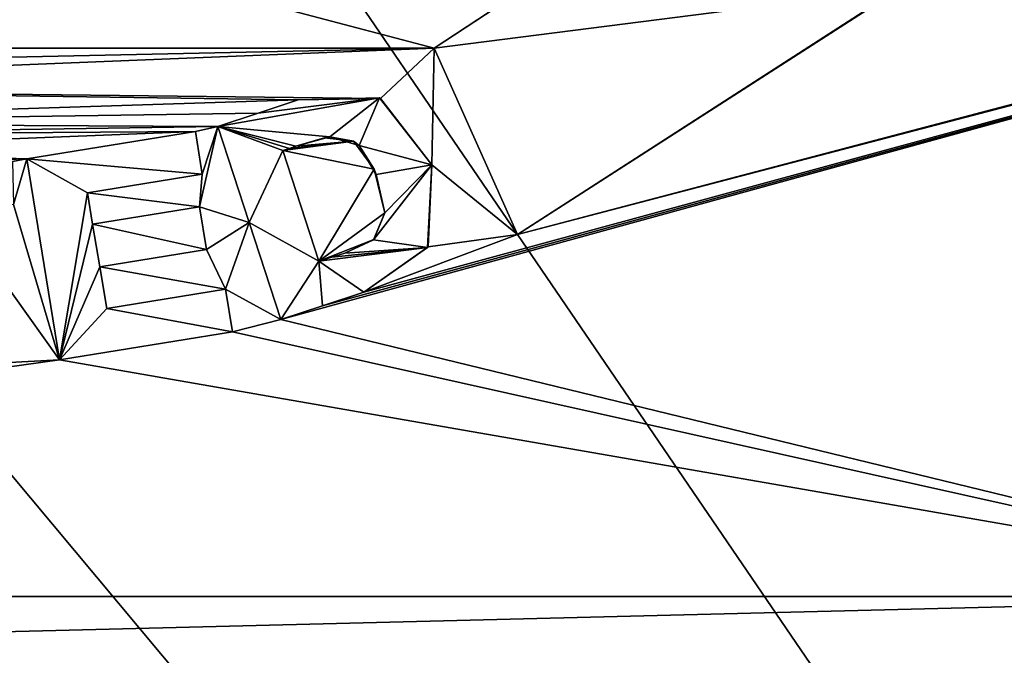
# Model space of a CAD drawing. Header units: millimetres. Extents: x -36.5 to 36.5, y -8.8 to 41.6.
# Tile 24 of 256: x -12.2 to -9.7, y 7.1 to 8.7. Entities that reach past the tile are written whole.
import ezdxf

# ---------------------------------------------------------------- set-up
doc = ezdxf.new("R2010")
doc.units = ezdxf.units.MM
doc.header["$LTSCALE"] = 65.185185
for name, color, linetype in [('1754', 7, 'CONTINUOUS'), ('1782', 7, 'CONTINUOUS'), ('1783', 7, 'CONTINUOUS'), ('1784', 7, 'CONTINUOUS'), ('1851', 7, 'CONTINUOUS'), ('1852', 7, 'CONTINUOUS'), ('1853', 7, 'CONTINUOUS'), ('1854', 7, 'CONTINUOUS'), ('1855', 7, 'CONTINUOUS'), ('1856', 7, 'CONTINUOUS'), ('1857', 7, 'CONTINUOUS'), ('1858', 7, 'CONTINUOUS'), ('1859', 7, 'CONTINUOUS'), ('1860', 7, 'CONTINUOUS'), ('1861', 7, 'CONTINUOUS'), ('1862', 7, 'CONTINUOUS'), ('1863', 7, 'CONTINUOUS'), ('1864', 7, 'CONTINUOUS'), ('1865', 7, 'CONTINUOUS'), ('1866', 7, 'CONTINUOUS'), ('1867', 7, 'CONTINUOUS'), ('1868', 7, 'CONTINUOUS'), ('1869', 7, 'CONTINUOUS'), ('1870', 7, 'CONTINUOUS'), ('1871', 7, 'CONTINUOUS'), ('1872', 7, 'CONTINUOUS'), ('546', 7, 'CONTINUOUS'), ('551', 7, 'CONTINUOUS'), ('778', 7, 'CONTINUOUS')]:
    doc.layers.add(name, color=color, linetype=linetype)

msp = doc.modelspace()

# ---------------------------------------------------------------- linework, layer by layer
at = {"layer": '1754', "color": 7, "linetype": 'Continuous'}
for points in [[(-8.6512, 7.1992, 15.2), (-16.3272, 7.1992, 15.2), (-8.6512, 7.1992, 15), (-8.6512, 7.1992, 15.2)], [(-16.3272, 7.1992, 15.2), (-16.3272, 7.1992, 15), (-8.6512, 7.1992, 15), (-16.3272, 7.1992, 15.2)]]:
    msp.add_3dface(points, dxfattribs=at)
at = {"layer": '1782', "color": 7, "linetype": 'Continuous'}
for points in [[(-10.9222, 8.1102, 15.2), (-9.9529, 8.7349, 15.2), (-10.9222, 8.1102, 15), (-10.9222, 8.1102, 15.2)], [(-10.9222, 8.1102, 15), (-9.9529, 8.7349, 15.2), (-9.9594, 8.7292, 15), (-10.9222, 8.1102, 15)]]:
    msp.add_3dface(points, dxfattribs=at)
at = {"layer": '1783', "color": 7, "linetype": 'Continuous'}
for points in [[(-11.1322, 8.5792, 15.2), (-10.9222, 8.1102, 15.2), (-11.1322, 8.5792, 15), (-11.1322, 8.5792, 15.2)], [(-10.9222, 8.1102, 15.2), (-10.9222, 8.1102, 15), (-11.1322, 8.5792, 15), (-10.9222, 8.1102, 15.2)]]:
    msp.add_3dface(points, dxfattribs=at)
at = {"layer": '1784', "color": 7, "linetype": 'Continuous'}
for points in [[(-10.2586, 9.1522, 15.2), (-11.1322, 8.5792, 15.2), (-10.257, 9.1534, 15), (-10.2586, 9.1522, 15.2)], [(-11.1322, 8.5792, 15.2), (-11.1322, 8.5792, 15), (-10.257, 9.1534, 15), (-11.1322, 8.5792, 15.2)]]:
    msp.add_3dface(points, dxfattribs=at)
at = {"layer": '1851', "color": 7, "linetype": 'Continuous'}
for points in [[(-11.6576, 7.9725, 15.2), (-11.9568, 7.9238, 15.2), (-11.6576, 7.9725, 15), (-11.6576, 7.9725, 15.2)], [(-11.9568, 7.9238, 15.2), (-11.9568, 7.9238, 15), (-11.6576, 7.9725, 15), (-11.9568, 7.9238, 15.2)]]:
    msp.add_3dface(points, dxfattribs=at)
at = {"layer": '1852', "color": 7, "linetype": 'Continuous'}
for points in [[(-11.6402, 7.8649, 15.2), (-11.6576, 7.9725, 15.2), (-11.6576, 7.9725, 15), (-11.6402, 7.8649, 15.2)], [(-11.6402, 7.8649, 15.2), (-11.6576, 7.9725, 15), (-11.6402, 7.8649, 15), (-11.6402, 7.8649, 15.2)]]:
    msp.add_3dface(points, dxfattribs=at)
at = {"layer": '1853', "color": 7, "linetype": 'Continuous'}
for points in [[(-12.0753, 7.7942, 15.2), (-11.6402, 7.8649, 15.2), (-12.0753, 7.7942, 15), (-12.0753, 7.7942, 15.2)], [(-11.6402, 7.8649, 15.2), (-11.6402, 7.8649, 15), (-12.0753, 7.7942, 15), (-11.6402, 7.8649, 15.2)]]:
    msp.add_3dface(points, dxfattribs=at)
at = {"layer": '1854', "color": 7, "linetype": 'Continuous'}
for points in [[(-12.1576, 8.3006, 15.2), (-12.0753, 7.7942, 15.2), (-12.1576, 8.3006, 15), (-12.1576, 8.3006, 15.2)], [(-12.0753, 7.7942, 15.2), (-12.0753, 7.7942, 15), (-12.1576, 8.3006, 15), (-12.0753, 7.7942, 15.2)]]:
    msp.add_3dface(points, dxfattribs=at)
at = {"layer": '1855', "color": 7, "linetype": 'Continuous'}
for points in [[(-11.7335, 8.3695, 15.2), (-12.1576, 8.3006, 15.2), (-11.7335, 8.3695, 15), (-11.7335, 8.3695, 15.2)], [(-12.1576, 8.3006, 15.2), (-12.1576, 8.3006, 15), (-11.7335, 8.3695, 15), (-12.1576, 8.3006, 15.2)]]:
    msp.add_3dface(points, dxfattribs=at)
at = {"layer": '1856', "color": 7, "linetype": 'Continuous'}
for points in [[(-11.7159, 8.2619, 15.2), (-11.7335, 8.3695, 15.2), (-11.7335, 8.3695, 15), (-11.7159, 8.2619, 15.2)], [(-11.7159, 8.2619, 15.2), (-11.7335, 8.3695, 15), (-11.7159, 8.2619, 15), (-11.7159, 8.2619, 15.2)]]:
    msp.add_3dface(points, dxfattribs=at)
at = {"layer": '1857', "color": 7, "linetype": 'Continuous'}
for points in [[(-12.005, 8.2149, 15.2), (-11.7159, 8.2619, 15.2), (-12.005, 8.2149, 15), (-12.005, 8.2149, 15.2)], [(-11.7159, 8.2619, 15.2), (-11.7159, 8.2619, 15), (-12.005, 8.2149, 15), (-11.7159, 8.2619, 15.2)]]:
    msp.add_3dface(points, dxfattribs=at)
at = {"layer": '1858', "color": 7, "linetype": 'Continuous'}
for points in [[(-11.9922, 8.1359, 15.2), (-12.005, 8.2149, 15.2), (-12.005, 8.2149, 15), (-11.9922, 8.1359, 15.2)], [(-11.9922, 8.1359, 15.2), (-12.005, 8.2149, 15), (-11.9922, 8.1359, 15), (-11.9922, 8.1359, 15.2)]]:
    msp.add_3dface(points, dxfattribs=at)
at = {"layer": '1859', "color": 7, "linetype": 'Continuous'}
for points in [[(-11.7228, 8.1797, 15.2), (-11.9922, 8.1359, 15.2), (-11.7228, 8.1797, 15), (-11.7228, 8.1797, 15.2)], [(-11.9922, 8.1359, 15.2), (-11.9922, 8.1359, 15), (-11.7228, 8.1797, 15), (-11.9922, 8.1359, 15.2)]]:
    msp.add_3dface(points, dxfattribs=at)
at = {"layer": '1860', "color": 7, "linetype": 'Continuous'}
for points in [[(-11.7053, 8.0721, 15.2), (-11.7228, 8.1797, 15.2), (-11.7228, 8.1797, 15), (-11.7053, 8.0721, 15.2)], [(-11.7053, 8.0721, 15.2), (-11.7228, 8.1797, 15), (-11.7053, 8.0721, 15), (-11.7053, 8.0721, 15.2)]]:
    msp.add_3dface(points, dxfattribs=at)
at = {"layer": '1861', "color": 7, "linetype": 'Continuous'}
for points in [[(-11.9738, 8.0284, 15.2), (-11.7053, 8.0721, 15.2), (-11.9738, 8.0284, 15), (-11.9738, 8.0284, 15.2)], [(-11.7053, 8.0721, 15.2), (-11.7053, 8.0721, 15), (-11.9738, 8.0284, 15), (-11.7053, 8.0721, 15.2)]]:
    msp.add_3dface(points, dxfattribs=at)
at = {"layer": '1862', "color": 7, "linetype": 'Continuous'}
for points in [[(-11.9568, 7.9238, 15.2), (-11.9738, 8.0284, 15.2), (-11.9738, 8.0284, 15), (-11.9568, 7.9238, 15.2)], [(-11.9568, 7.9238, 15), (-11.9568, 7.9238, 15.2), (-11.9738, 8.0284, 15), (-11.9568, 7.9238, 15)]]:
    msp.add_3dface(points, dxfattribs=at)
at = {"layer": '1863', "color": 7, "linetype": 'Continuous'}
for points in [[(-11.3572, 8.0632, 15.2), (-11.3895, 8.0531, 15.2), (-11.3572, 8.0632, 15), (-11.3572, 8.0632, 15.2)], [(-11.3572, 8.0632, 15), (-11.3895, 8.0531, 15.2), (-11.3895, 8.0531, 15), (-11.3572, 8.0632, 15)], [(-11.3895, 8.0531, 15.2), (-11.4222, 8.0432, 15.2), (-11.3895, 8.0531, 15), (-11.3895, 8.0531, 15.2)], [(-11.4222, 8.0432, 15.2), (-11.4222, 8.0432, 15), (-11.3895, 8.0531, 15), (-11.4222, 8.0432, 15.2)]]:
    msp.add_3dface(points, dxfattribs=at)
at = {"layer": '1864', "color": 7, "linetype": 'Continuous'}
for points in [[(-11.2837, 8.0978, 15.2), (-11.2851, 8.0967, 15), (-11.2562, 8.1642, 15), (-11.2837, 8.0978, 15.2)], [(-11.2562, 8.1642, 15.2), (-11.2837, 8.0978, 15.2), (-11.2562, 8.1642, 15), (-11.2562, 8.1642, 15.2)], [(-11.2837, 8.0978, 15.2), (-11.3572, 8.0632, 15.2), (-11.2851, 8.0967, 15), (-11.2837, 8.0978, 15.2)], [(-11.3572, 8.0632, 15.2), (-11.3572, 8.0632, 15), (-11.2851, 8.0967, 15), (-11.3572, 8.0632, 15.2)]]:
    msp.add_3dface(points, dxfattribs=at)
at = {"layer": '1865', "color": 7, "linetype": 'Continuous'}
for points in [[(-11.4086, 8.3535, 15.2), (-11.3946, 8.356, 15), (-11.4802, 8.3322, 15), (-11.4086, 8.3535, 15.2)], [(-11.4802, 8.3322, 15.2), (-11.4086, 8.3535, 15.2), (-11.4802, 8.3322, 15), (-11.4802, 8.3322, 15.2)], [(-11.4086, 8.3535, 15.2), (-11.335, 8.3445, 15.2), (-11.3946, 8.356, 15), (-11.4086, 8.3535, 15.2)], [(-11.335, 8.3445, 15.2), (-11.3213, 8.3339, 15), (-11.3946, 8.356, 15), (-11.335, 8.3445, 15.2)], [(-11.335, 8.3445, 15.2), (-11.2834, 8.2743, 15.2), (-11.3213, 8.3339, 15), (-11.335, 8.3445, 15.2)], [(-11.2834, 8.2743, 15.2), (-11.2781, 8.2611, 15), (-11.3213, 8.3339, 15), (-11.2834, 8.2743, 15.2)], [(-11.2834, 8.2743, 15.2), (-11.2562, 8.1642, 15.2), (-11.2781, 8.2611, 15), (-11.2834, 8.2743, 15.2)], [(-11.2562, 8.1642, 15.2), (-11.2562, 8.1642, 15), (-11.2781, 8.2611, 15), (-11.2562, 8.1642, 15.2)]]:
    msp.add_3dface(points, dxfattribs=at)
at = {"layer": '1866', "color": 7, "linetype": 'Continuous'}
for points in [[(-11.4967, 8.3267, 15.2), (-11.4802, 8.3322, 15.2), (-11.4967, 8.3267, 15), (-11.4967, 8.3267, 15.2)], [(-11.4802, 8.3322, 15.2), (-11.4802, 8.3322, 15), (-11.4967, 8.3267, 15), (-11.4802, 8.3322, 15.2)], [(-11.5132, 8.3212, 15.2), (-11.4967, 8.3267, 15.2), (-11.5132, 8.3212, 15), (-11.5132, 8.3212, 15.2)], [(-11.4967, 8.3267, 15.2), (-11.4967, 8.3267, 15), (-11.5132, 8.3212, 15), (-11.4967, 8.3267, 15.2)]]:
    msp.add_3dface(points, dxfattribs=at)
at = {"layer": '1867', "color": 7, "linetype": 'Continuous'}
for points in [[(-11.4222, 8.0432, 15.2), (-11.5132, 8.3212, 15.2), (-11.4222, 8.0432, 15), (-11.4222, 8.0432, 15.2)], [(-11.5132, 8.3212, 15.2), (-11.5132, 8.3212, 15), (-11.4222, 8.0432, 15), (-11.5132, 8.3212, 15.2)]]:
    msp.add_3dface(points, dxfattribs=at)
at = {"layer": '1868', "color": 7, "linetype": 'Continuous'}
for points in [[(-11.1474, 8.0792, 15.2), (-11.1382, 8.2852, 15.2), (-11.1486, 8.0772, 15), (-11.1474, 8.0792, 15.2)], [(-11.1382, 8.2852, 15.2), (-11.1382, 8.2852, 15), (-11.1486, 8.0772, 15), (-11.1382, 8.2852, 15.2)], [(-11.3092, 7.9652, 15.2), (-11.1474, 8.0792, 15.2), (-11.3092, 7.9652, 15), (-11.3092, 7.9652, 15.2)], [(-11.3092, 7.9652, 15), (-11.1474, 8.0792, 15.2), (-11.1486, 8.0772, 15), (-11.3092, 7.9652, 15)]]:
    msp.add_3dface(points, dxfattribs=at)
at = {"layer": '1869', "color": 7, "linetype": 'Continuous'}
for points in [[(-11.4136, 7.9308, 15.2), (-11.3092, 7.9652, 15.2), (-11.4135, 7.9308, 15), (-11.4136, 7.9308, 15.2)], [(-11.3092, 7.9652, 15.2), (-11.3092, 7.9652, 15), (-11.4135, 7.9308, 15), (-11.3092, 7.9652, 15.2)], [(-11.5182, 7.8962, 15.2), (-11.4136, 7.9308, 15.2), (-11.5182, 7.8962, 15), (-11.5182, 7.8962, 15.2)], [(-11.4136, 7.9308, 15.2), (-11.4135, 7.9308, 15), (-11.5182, 7.8962, 15), (-11.4136, 7.9308, 15.2)]]:
    msp.add_3dface(points, dxfattribs=at)
at = {"layer": '1870', "color": 7, "linetype": 'Continuous'}
for points in [[(-11.6772, 8.3822, 15.2), (-11.598, 8.14, 15.2), (-11.6772, 8.3822, 15), (-11.6772, 8.3822, 15.2)], [(-11.598, 8.14, 15.2), (-11.598, 8.14, 15), (-11.6772, 8.3822, 15), (-11.598, 8.14, 15.2)], [(-11.598, 8.14, 15.2), (-11.5182, 7.8962, 15.2), (-11.598, 8.14, 15), (-11.598, 8.14, 15.2)], [(-11.5182, 7.8962, 15.2), (-11.5182, 7.8962, 15), (-11.598, 8.14, 15), (-11.5182, 7.8962, 15.2)]]:
    msp.add_3dface(points, dxfattribs=at)
at = {"layer": '1871', "color": 7, "linetype": 'Continuous'}
for points in [[(-11.5751, 8.4158, 15.2), (-11.5752, 8.4158, 15), (-11.4742, 8.4492, 15), (-11.5751, 8.4158, 15.2)], [(-11.4742, 8.4492, 15.2), (-11.5751, 8.4158, 15.2), (-11.4742, 8.4492, 15), (-11.4742, 8.4492, 15.2)], [(-11.5751, 8.4158, 15.2), (-11.6772, 8.3822, 15.2), (-11.5752, 8.4158, 15), (-11.5751, 8.4158, 15.2)], [(-11.6772, 8.3822, 15.2), (-11.6772, 8.3822, 15), (-11.5752, 8.4158, 15), (-11.6772, 8.3822, 15.2)]]:
    msp.add_3dface(points, dxfattribs=at)
at = {"layer": '1872', "color": 7, "linetype": 'Continuous'}
for points in [[(-11.2668, 8.4527, 15.2), (-11.4742, 8.4492, 15.2), (-11.2699, 8.4543, 15), (-11.2668, 8.4527, 15.2)], [(-11.4742, 8.4492, 15.2), (-11.4742, 8.4492, 15), (-11.2699, 8.4543, 15), (-11.4742, 8.4492, 15.2)], [(-11.2668, 8.4527, 15.2), (-11.2699, 8.4543, 15), (-11.1382, 8.2852, 15), (-11.2668, 8.4527, 15.2)], [(-11.1382, 8.2852, 15.2), (-11.2668, 8.4527, 15.2), (-11.1382, 8.2852, 15), (-11.1382, 8.2852, 15.2)]]:
    msp.add_3dface(points, dxfattribs=at)
at = {"layer": '546', "color": 7, "linetype": 'Continuous'}
for points in [[(-10.2586, 9.1522, 15.2), (-12.1472, 8.8468, 15.2), (-11.1322, 8.5792, 15.2), (-10.2586, 9.1522, 15.2)], [(-11.4136, 7.9308, 15.2), (-11.5182, 7.8962, 15.2), (-7.1762, 9.0902, 15.2), (-11.4136, 7.9308, 15.2)], [(-7.1762, 9.0902, 15.2), (-11.5182, 7.8962, 15.2), (-8.6512, 7.1992, 15.2), (-7.1762, 9.0902, 15.2)], [(-11.3092, 7.9652, 15.2), (-11.4136, 7.9308, 15.2), (-7.1762, 9.0902, 15.2), (-11.3092, 7.9652, 15.2)], [(-10.9222, 8.1102, 15.2), (-11.3092, 7.9652, 15.2), (-7.1762, 9.0902, 15.2), (-10.9222, 8.1102, 15.2)], [(-7.3068, 9.0622, 15.2), (-10.9222, 8.1102, 15.2), (-7.1762, 9.0902, 15.2), (-7.3068, 9.0622, 15.2)], [(-9.9529, 8.7349, 15.2), (-10.9222, 8.1102, 15.2), (-7.3068, 9.0622, 15.2), (-9.9529, 8.7349, 15.2)], [(-12.1472, 8.8468, 15.2), (-12.4722, 8.8233, 15.2), (-13.8482, 8.5792, 15.2), (-12.1472, 8.8468, 15.2)], [(-12.1472, 8.8468, 15.2), (-13.8482, 8.5792, 15.2), (-11.1322, 8.5792, 15.2), (-12.1472, 8.8468, 15.2)], [(-13.8482, 8.5792, 15.2), (-13.7376, 8.524, 15.2), (-11.1322, 8.5792, 15.2), (-13.8482, 8.5792, 15.2)], [(-13.7376, 8.524, 15.2), (-13.6055, 8.4792, 15.2), (-11.1322, 8.5792, 15.2), (-13.7376, 8.524, 15.2)], [(-13.6055, 8.4792, 15.2), (-11.2668, 8.4527, 15.2), (-11.1322, 8.5792, 15.2), (-13.6055, 8.4792, 15.2)], [(-11.2668, 8.4527, 15.2), (-11.1382, 8.2852, 15.2), (-11.1322, 8.5792, 15.2), (-11.2668, 8.4527, 15.2)], [(-11.1322, 8.5792, 15.2), (-11.1382, 8.2852, 15.2), (-10.9222, 8.1102, 15.2), (-11.1322, 8.5792, 15.2)], [(-11.4742, 8.4492, 15.2), (-11.2668, 8.4527, 15.2), (-13.6055, 8.4792, 15.2), (-11.4742, 8.4492, 15.2)], [(-13.3044, 8.3901, 15.2), (-11.4742, 8.4492, 15.2), (-13.6055, 8.4792, 15.2), (-13.3044, 8.3901, 15.2)], [(-11.5751, 8.4158, 15.2), (-11.4742, 8.4492, 15.2), (-13.3044, 8.3901, 15.2), (-11.5751, 8.4158, 15.2)], [(-11.6772, 8.3822, 15.2), (-11.5751, 8.4158, 15.2), (-13.3044, 8.3901, 15.2), (-11.6772, 8.3822, 15.2)], [(-13.1709, 8.3592, 15.2), (-11.6772, 8.3822, 15.2), (-13.3044, 8.3901, 15.2), (-13.1709, 8.3592, 15.2)], [(-11.7335, 8.3695, 15.2), (-11.6772, 8.3822, 15.2), (-13.1709, 8.3592, 15.2), (-11.7335, 8.3695, 15.2)], [(-11.7159, 8.2619, 15.2), (-11.6772, 8.3822, 15.2), (-11.7335, 8.3695, 15.2), (-11.7159, 8.2619, 15.2)], [(-11.598, 8.14, 15.2), (-11.6772, 8.3822, 15.2), (-11.7228, 8.1797, 15.2), (-11.598, 8.14, 15.2)], [(-11.7228, 8.1797, 15.2), (-11.6772, 8.3822, 15.2), (-11.7159, 8.2619, 15.2), (-11.7228, 8.1797, 15.2)], [(-12.8932, 8.3232, 15.2), (-11.7335, 8.3695, 15.2), (-13.1709, 8.3592, 15.2), (-12.8932, 8.3232, 15.2)], [(-12.1576, 8.3006, 15.2), (-11.7335, 8.3695, 15.2), (-12.8932, 8.3232, 15.2), (-12.1576, 8.3006, 15.2)], [(-11.4967, 8.3267, 15.2), (-11.5132, 8.3212, 15.2), (-11.335, 8.3445, 15.2), (-11.4967, 8.3267, 15.2)], [(-11.335, 8.3445, 15.2), (-11.5132, 8.3212, 15.2), (-11.2834, 8.2743, 15.2), (-11.335, 8.3445, 15.2)], [(-11.4802, 8.3322, 15.2), (-11.4967, 8.3267, 15.2), (-11.335, 8.3445, 15.2), (-11.4802, 8.3322, 15.2)], [(-11.4086, 8.3535, 15.2), (-11.4802, 8.3322, 15.2), (-11.335, 8.3445, 15.2), (-11.4086, 8.3535, 15.2)], [(-12.6525, 8.2848, 15.2), (-12.1576, 8.3006, 15.2), (-12.8932, 8.3232, 15.2), (-12.6525, 8.2848, 15.2)], [(-11.5132, 8.3212, 15.2), (-11.4222, 8.0432, 15.2), (-11.2834, 8.2743, 15.2), (-11.5132, 8.3212, 15.2)], [(-12.1937, 8.294, 15.2), (-12.1576, 8.3006, 15.2), (-12.6525, 8.2848, 15.2), (-12.1937, 8.294, 15.2)], [(-12.1576, 8.3006, 15.2), (-12.1937, 8.294, 15.2), (-12.1915, 8.1851, 15.2), (-12.1576, 8.3006, 15.2)], [(-12.0753, 7.7942, 15.2), (-12.1576, 8.3006, 15.2), (-12.1915, 8.1851, 15.2), (-12.0753, 7.7942, 15.2)], [(-11.1382, 8.2852, 15.2), (-11.1474, 8.0792, 15.2), (-10.9222, 8.1102, 15.2), (-11.1382, 8.2852, 15.2)], [(-12.005, 8.2149, 15.2), (-11.7228, 8.1797, 15.2), (-11.7159, 8.2619, 15.2), (-12.005, 8.2149, 15.2)], [(-11.2834, 8.2743, 15.2), (-11.4222, 8.0432, 15.2), (-11.2562, 8.1642, 15.2), (-11.2834, 8.2743, 15.2)], [(-11.9922, 8.1359, 15.2), (-11.7228, 8.1797, 15.2), (-12.005, 8.2149, 15.2), (-11.9922, 8.1359, 15.2)], [(-12.3524, 8.1818, 15.2), (-12.0753, 7.7942, 15.2), (-12.1915, 8.1851, 15.2), (-12.3524, 8.1818, 15.2)], [(-12.3442, 7.7799, 15.2), (-12.0753, 7.7942, 15.2), (-12.3524, 8.1818, 15.2), (-12.3442, 7.7799, 15.2)], [(-11.7053, 8.0721, 15.2), (-11.598, 8.14, 15.2), (-11.7228, 8.1797, 15.2), (-11.7053, 8.0721, 15.2)], [(-11.2562, 8.1642, 15.2), (-11.4222, 8.0432, 15.2), (-11.2837, 8.0978, 15.2), (-11.2562, 8.1642, 15.2)], [(-11.598, 8.14, 15.2), (-11.7053, 8.0721, 15.2), (-11.6576, 7.9725, 15.2), (-11.598, 8.14, 15.2)], [(-11.5182, 7.8962, 15.2), (-11.598, 8.14, 15.2), (-11.6576, 7.9725, 15.2), (-11.5182, 7.8962, 15.2)], [(-11.1474, 8.0792, 15.2), (-11.3092, 7.9652, 15.2), (-10.9222, 8.1102, 15.2), (-11.1474, 8.0792, 15.2)], [(-11.2837, 8.0978, 15.2), (-11.4222, 8.0432, 15.2), (-11.3572, 8.0632, 15.2), (-11.2837, 8.0978, 15.2)], [(-11.7053, 8.0721, 15.2), (-11.9738, 8.0284, 15.2), (-11.6576, 7.9725, 15.2), (-11.7053, 8.0721, 15.2)], [(-11.3572, 8.0632, 15.2), (-11.4222, 8.0432, 15.2), (-11.3895, 8.0531, 15.2), (-11.3572, 8.0632, 15.2)], [(-11.9738, 8.0284, 15.2), (-11.9568, 7.9238, 15.2), (-11.6576, 7.9725, 15.2), (-11.9738, 8.0284, 15.2)], [(-11.6402, 7.8649, 15.2), (-11.5182, 7.8962, 15.2), (-11.6576, 7.9725, 15.2), (-11.6402, 7.8649, 15.2)], [(-11.5182, 7.8962, 15.2), (-11.6402, 7.8649, 15.2), (-8.6512, 7.1992, 15.2), (-11.5182, 7.8962, 15.2)], [(-11.6402, 7.8649, 15.2), (-12.0753, 7.7942, 15.2), (-8.6512, 7.1992, 15.2), (-11.6402, 7.8649, 15.2)], [(-12.0753, 7.7942, 15.2), (-12.3442, 7.7799, 15.2), (-16.3272, 7.1992, 15.2), (-12.0753, 7.7942, 15.2)], [(-8.6512, 7.1992, 15.2), (-12.0753, 7.7942, 15.2), (-16.3272, 7.1992, 15.2), (-8.6512, 7.1992, 15.2)]]:
    msp.add_3dface(points, dxfattribs=at)
at = {"layer": '551', "color": 7, "linetype": 'Continuous'}
for points in [[(-16.7171, 16.6, -15.2), (-2.9984, -3.5, -15.2), (-19.8, 16.6, -15.2), (-16.7171, 16.6, -15.2)], [(-19.8, 16.6, -15.2), (-2.9984, -3.5, -15.2), (-19.8, -6.3, -15.2), (-19.8, 16.6, -15.2)], [(-10.2829, 16.6, -15.2), (-2.9984, -3.5, -15.2), (-16.7171, 16.6, -15.2), (-10.2829, 16.6, -15.2)], [(-6.2984, 16.6, -15.2), (-2.9984, -3.5, -15.2), (-10.2829, 16.6, -15.2), (-6.2984, 16.6, -15.2)]]:
    msp.add_3dface(points, dxfattribs=at)
at = {"layer": '778', "color": 7, "linetype": 'Continuous'}
for points in [[(-10.257, 9.1534, 15), (-11.1322, 8.5792, 15), (-9.9594, 8.7292, 15), (-10.257, 9.1534, 15)], [(-11.1322, 8.5792, 15), (-10.9222, 8.1102, 15), (-9.9594, 8.7292, 15), (-11.1322, 8.5792, 15)], [(-11.6772, 8.3822, 15), (-11.3946, 8.356, 15), (-11.2699, 8.4543, 15), (-11.6772, 8.3822, 15)], [(-11.5752, 8.4158, 15), (-11.6772, 8.3822, 15), (-11.2699, 8.4543, 15), (-11.5752, 8.4158, 15)], [(-11.4742, 8.4492, 15), (-11.5752, 8.4158, 15), (-11.2699, 8.4543, 15), (-11.4742, 8.4492, 15)], [(-11.3946, 8.356, 15), (-11.3213, 8.3339, 15), (-11.2699, 8.4543, 15), (-11.3946, 8.356, 15)], [(-11.2699, 8.4543, 15), (-11.3213, 8.3339, 15), (-11.1382, 8.2852, 15), (-11.2699, 8.4543, 15)], [(-11.4802, 8.3322, 15), (-11.3946, 8.356, 15), (-11.6772, 8.3822, 15), (-11.4802, 8.3322, 15)], [(-11.4967, 8.3267, 15), (-11.4802, 8.3322, 15), (-11.6772, 8.3822, 15), (-11.4967, 8.3267, 15)], [(-11.5132, 8.3212, 15), (-11.4967, 8.3267, 15), (-11.6772, 8.3822, 15), (-11.5132, 8.3212, 15)], [(-11.598, 8.14, 15), (-11.5132, 8.3212, 15), (-11.6772, 8.3822, 15), (-11.598, 8.14, 15)], [(-11.7335, 8.3695, 15), (-12.1576, 8.3006, 15), (-11.7159, 8.2619, 15), (-11.7335, 8.3695, 15)], [(-11.3213, 8.3339, 15), (-11.2781, 8.2611, 15), (-11.1382, 8.2852, 15), (-11.3213, 8.3339, 15)], [(-11.4222, 8.0432, 15), (-11.5132, 8.3212, 15), (-11.598, 8.14, 15), (-11.4222, 8.0432, 15)], [(-12.1576, 8.3006, 15), (-12.0753, 7.7942, 15), (-12.005, 8.2149, 15), (-12.1576, 8.3006, 15)], [(-11.7159, 8.2619, 15), (-12.1576, 8.3006, 15), (-12.005, 8.2149, 15), (-11.7159, 8.2619, 15)], [(-11.2562, 8.1642, 15), (-11.2851, 8.0967, 15), (-11.1382, 8.2852, 15), (-11.2562, 8.1642, 15)], [(-11.1382, 8.2852, 15), (-11.2851, 8.0967, 15), (-11.1486, 8.0772, 15), (-11.1382, 8.2852, 15)], [(-11.2781, 8.2611, 15), (-11.2562, 8.1642, 15), (-11.1382, 8.2852, 15), (-11.2781, 8.2611, 15)], [(-12.005, 8.2149, 15), (-12.0753, 7.7942, 15), (-11.9922, 8.1359, 15), (-12.005, 8.2149, 15)], [(-11.7228, 8.1797, 15), (-11.9922, 8.1359, 15), (-11.7053, 8.0721, 15), (-11.7228, 8.1797, 15)], [(-11.9922, 8.1359, 15), (-12.0753, 7.7942, 15), (-11.9738, 8.0284, 15), (-11.9922, 8.1359, 15)], [(-11.7053, 8.0721, 15), (-11.9922, 8.1359, 15), (-11.9738, 8.0284, 15), (-11.7053, 8.0721, 15)], [(-11.5182, 7.8962, 15), (-11.4222, 8.0432, 15), (-11.598, 8.14, 15), (-11.5182, 7.8962, 15)], [(-11.2851, 8.0967, 15), (-11.3572, 8.0632, 15), (-11.1486, 8.0772, 15), (-11.2851, 8.0967, 15)], [(-11.3895, 8.0531, 15), (-11.4222, 8.0432, 15), (-11.1486, 8.0772, 15), (-11.3895, 8.0531, 15)], [(-11.4222, 8.0432, 15), (-11.3092, 7.9652, 15), (-11.1486, 8.0772, 15), (-11.4222, 8.0432, 15)], [(-11.3572, 8.0632, 15), (-11.3895, 8.0531, 15), (-11.1486, 8.0772, 15), (-11.3572, 8.0632, 15)], [(-11.4135, 7.9308, 15), (-11.4222, 8.0432, 15), (-11.5182, 7.8962, 15), (-11.4135, 7.9308, 15)], [(-11.3092, 7.9652, 15), (-11.4222, 8.0432, 15), (-11.4135, 7.9308, 15), (-11.3092, 7.9652, 15)], [(-12.0753, 7.7942, 15), (-11.9568, 7.9238, 15), (-11.9738, 8.0284, 15), (-12.0753, 7.7942, 15)], [(-11.6576, 7.9725, 15), (-11.9568, 7.9238, 15), (-11.6402, 7.8649, 15), (-11.6576, 7.9725, 15)], [(-11.6402, 7.8649, 15), (-11.9568, 7.9238, 15), (-12.0753, 7.7942, 15), (-11.6402, 7.8649, 15)], [(-16.3272, 7.0072, 15), (-8.6512, 7.0072, 15), (-8.6512, 7.1992, 15), (-16.3272, 7.0072, 15)], [(-16.3272, 7.1992, 15), (-16.3272, 7.0072, 15), (-8.6512, 7.1992, 15), (-16.3272, 7.1992, 15)]]:
    msp.add_3dface(points, dxfattribs=at)

doc.saveas('drawing.dxf')
